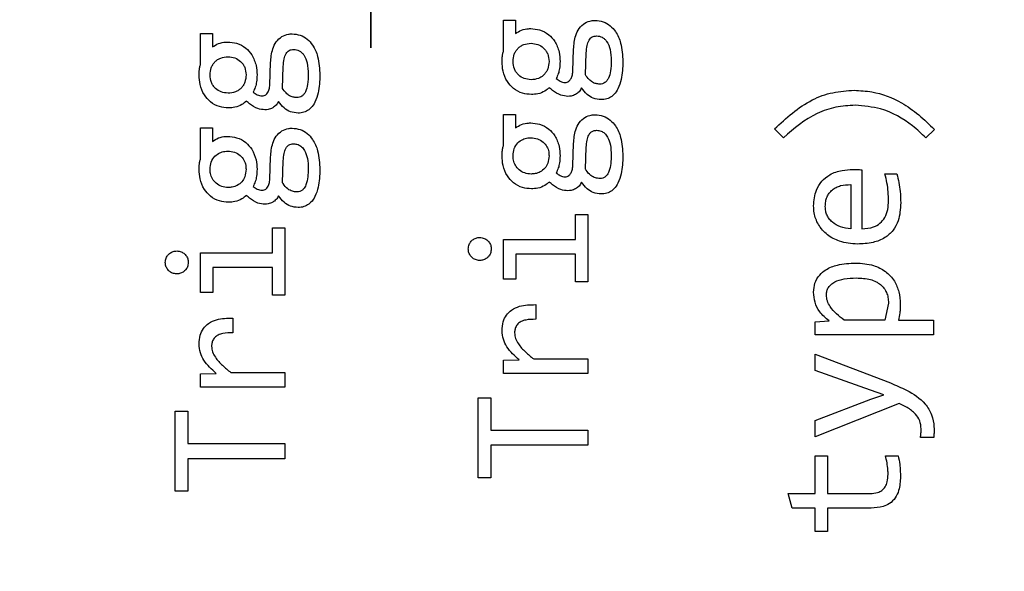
# Model space of a CAD drawing. Header units: millimetres. Extents: x 0 to 420, y 0 to 297.
# Tile 125 of 145: x 209.71 to 211.92, y 192.48 to 193.72. Entities that reach past the tile are written whole.
import ezdxf

# ---------------------------------------------------------------- set-up
doc = ezdxf.new("R2010")
doc.units = ezdxf.units.MM
doc.linetypes.add('PHANTOM', pattern=[12.7, 6.35, -1.27, 1.27, -1.27, 1.27, -1.27])
doc.styles.add('SLDTEXTSTYLE0', font='TXT', dxfattribs={"width": 0.75})
doc.dimstyles.new('SLDDIMSTYLE0', dxfattribs={"dimtxt": 3.5, "dimasz": 3.302, "dimexe": 0, "dimexo": 0.0625, "dimgap": 0.875, "dimtad": 1, "dimlfac": 5, "dimrnd": 1e-09, "dimzin": 12, "dimdsep": 46, "dimtxsty": 'SLDTEXTSTYLE0', "dimsah": 1, "dimcen": 0.09, "dimadec": 0, "dimazin": 3, "dimtfac": 1, "dimtofl": 0, "dimtmove": 0, "dimatfit": 3, "dimfxl": 1, "dimfrac": 2, "dimtolj": 1, "dimtzin": 12, "dimarcsym": 0})

# ---------------------------------------------------------------- blocks, each defined once
blk = doc.blocks.new('_D_2')
at = {"color": 7, "linetype": 'Continuous', "lineweight": 18}
for p, q in [((185.436, 191.7553), (185.436, 250.8462)), ((235.436, 223.7553), (235.436, 250.8462)), ((235.436, 249.8462), (185.436, 249.8462))]:
    blk.add_line(p, q, dxfattribs=at)
for points in [[(185.436, 249.8462), (188.738, 249.3382), (188.738, 250.3542)], [(235.436, 249.8462), (232.134, 250.3542), (232.134, 249.3382)]]:
    blk.add_solid(points, dxfattribs=at)
at = {"color": 7, "linetype": 'Continuous', "lineweight": 18, "insert": (206.5569, 254.3579), "char_height": 3.5, "attachment_point": 1, "style": 'SLDTEXTSTYLE0'}
blk.add_mtext('250', dxfattribs=at)
blk = doc.blocks.new('_D_5')
at = {"color": 7, "linetype": 'Continuous', "lineweight": 18}
for p, q in [((186.436, 221.3553), (271.0027, 221.3553)), ((270.0027, 160.1553), (270.0027, 221.3553)), ((186.436, 160.1553), (271.0027, 160.1553))]:
    blk.add_line(p, q, dxfattribs=at)
for points in [[(270.0027, 221.3553), (269.4947, 218.0533), (270.5107, 218.0533)], [(270.0027, 160.1553), (270.5107, 163.4573), (269.4947, 163.4573)]]:
    blk.add_solid(points, dxfattribs=at)
at = {"color": 7, "linetype": 'Continuous', "lineweight": 18, "insert": (265.491, 186.8762), "char_height": 3.5, "attachment_point": 1, "rotation": 90, "style": 'SLDTEXTSTYLE0'}
blk.add_mtext('306', dxfattribs=at)

msp = doc.modelspace()

# ---------------------------------------------------------------- linework, layer by layer
at = {"color": 7, "linetype": 'PHANTOM', "lineweight": 35}
msp.add_line((210.5017, 243.1863), (210.5017, 142.4764), dxfattribs=at)
at = {"color": 7, "linetype": 'Continuous', "lineweight": 25}
for p, q in [((210.7998, 193.7189), (210.8264, 193.7189)), ((210.7998, 193.6503), (210.7998, 193.7189)), ((210.8264, 193.7189), (210.8264, 193.6887)), ((210.1191, 193.6887), (210.1458, 193.6887)), ((210.1191, 193.6201), (210.1191, 193.6887)), ((210.1458, 193.6887), (210.1458, 193.6585)), ((210.9551, 193.6038), (210.9569, 193.6534)), ((210.9836, 193.5957), (210.9853, 193.6451)), ((210.2745, 193.5736), (210.2762, 193.6232)), ((210.3029, 193.5655), (210.3047, 193.6148)), ((210.7998, 193.5069), (210.8264, 193.5069)), ((210.7998, 193.4383), (210.7998, 193.5069)), ((210.8264, 193.5069), (210.8264, 193.4767)), ((210.1191, 193.4766), (210.1458, 193.4766)), ((210.1191, 193.4081), (210.1191, 193.4766)), ((210.1458, 193.4766), (210.1458, 193.4464)), ((211.4284, 193.4545), (211.4083, 193.4743)), ((211.7678, 193.4734), (211.7484, 193.4545)), ((210.9551, 193.3918), (210.9569, 193.4414)), ((210.9836, 193.3837), (210.9853, 193.433)), ((210.2745, 193.3616), (210.2762, 193.4112)), ((210.3029, 193.3534), (210.3047, 193.4028)), ((211.6047, 193.3826), (211.6047, 193.2497)), ((211.6565, 193.3732), (211.6833, 193.3732)), ((211.5795, 193.3491), (211.5795, 193.2497)), ((210.9613, 193.2823), (210.9886, 193.2823)), ((210.9613, 193.2261), (210.9613, 193.2823)), ((210.9886, 193.2823), (210.9886, 193.1309)), ((210.2806, 193.2521), (210.308, 193.2521)), ((210.2806, 193.1959), (210.2806, 193.2521)), ((210.308, 193.2521), (210.308, 193.1007)), ((210.7998, 193.2261), (210.9613, 193.2261)), ((210.7998, 193.1371), (210.7998, 193.2261)), ((210.1191, 193.1959), (210.2806, 193.1959)), ((210.1191, 193.1068), (210.1191, 193.1959)), ((210.8269, 193.193), (210.8269, 193.1371)), ((210.9613, 193.193), (210.8269, 193.193)), ((210.9613, 193.1309), (210.9613, 193.193)), ((210.1462, 193.1628), (210.1462, 193.1068)), ((210.2806, 193.1628), (210.1462, 193.1628)), ((210.2806, 193.1007), (210.2806, 193.1628)), ((210.8269, 193.1371), (210.7998, 193.1371)), ((210.9886, 193.1309), (210.9613, 193.1309)), ((210.1462, 193.1068), (210.1191, 193.1068)), ((210.308, 193.1007), (210.2806, 193.1007)), ((210.8718, 193.0795), (210.8718, 193.0465)), ((211.6644, 193.0831), (211.6562, 193.0446)), ((210.1912, 193.0493), (210.1912, 193.0163)), ((211.4998, 193.041), (211.5313, 193.043)), ((211.6562, 193.0446), (211.5646, 193.0446)), ((211.6867, 193.0446), (211.7658, 193.0446)), ((211.7658, 193.0446), (211.7658, 193.0117)), ((211.4998, 193.0117), (211.4998, 193.041)), ((211.7658, 193.0117), (211.4998, 193.0117)), ((210.7998, 192.9544), (210.8346, 192.9552)), ((210.7998, 192.9244), (210.7998, 192.9544)), ((210.8674, 192.9575), (210.9886, 192.9575)), ((210.9886, 192.9575), (210.9886, 192.9244)), ((211.4998, 192.9679), (211.6686, 192.9035)), ((211.4998, 192.9317), (211.4998, 192.9679)), ((211.6238, 192.8876), (211.4998, 192.9317)), ((210.1191, 192.9241), (210.1539, 192.925)), ((210.1191, 192.8942), (210.1191, 192.9241)), ((210.1868, 192.9272), (210.308, 192.9272)), ((210.308, 192.9272), (210.308, 192.8942)), ((210.9886, 192.9244), (210.7998, 192.9244)), ((210.308, 192.8942), (210.1191, 192.8942)), ((211.654, 192.8768), (211.6238, 192.8876)), ((210.7427, 192.8704), (210.7713, 192.8704)), ((210.7427, 192.6906), (210.7427, 192.8704)), ((210.7713, 192.8704), (210.7713, 192.7975)), ((211.4998, 192.8193), (211.6247, 192.8671)), ((211.6247, 192.8671), (211.654, 192.8768)), ((211.6886, 192.8574), (211.4998, 192.7821)), ((210.062, 192.8402), (210.0907, 192.8402)), ((210.062, 192.6603), (210.062, 192.8402)), ((210.0907, 192.8402), (210.0907, 192.7672)), ((211.4998, 192.7821), (211.4998, 192.8193)), ((210.7713, 192.7975), (210.9886, 192.7975)), ((210.9886, 192.7975), (210.9886, 192.7635)), ((211.766, 192.7808), (211.7362, 192.7808)), ((210.0907, 192.7672), (210.308, 192.7672)), ((210.308, 192.7672), (210.308, 192.7333)), ((210.7713, 192.7635), (210.7713, 192.6906)), ((210.9886, 192.7635), (210.7713, 192.7635)), ((210.0907, 192.7333), (210.0907, 192.6603)), ((210.308, 192.7333), (210.0907, 192.7333)), ((211.4998, 192.74), (211.5273, 192.74)), ((211.4998, 192.6551), (211.4998, 192.74)), ((211.5273, 192.74), (211.5273, 192.6551)), ((211.6578, 192.74), (211.686, 192.74)), ((210.7713, 192.6906), (210.7427, 192.6906)), ((210.0907, 192.6603), (210.062, 192.6603)), ((211.4394, 192.6551), (211.4998, 192.6551)), ((211.4478, 192.6223), (211.4394, 192.6551)), ((211.5273, 192.6551), (211.6232, 192.6551)), ((211.4998, 192.6223), (211.4478, 192.6223)), ((211.4998, 192.5694), (211.4998, 192.6223)), ((211.5273, 192.6223), (211.5273, 192.5694)), ((211.6258, 192.6223), (211.5273, 192.6223)), ((211.5273, 192.5694), (211.4998, 192.5694))]:
    msp.add_line(p, q, dxfattribs=at)
for points, knots in [([(210.9569, 193.6534), (210.9578, 193.664), (210.9592, 193.6803), (210.969, 193.7007), (210.9813, 193.7127), (210.9945, 193.7178), (211.0024, 193.7181), (211.0052, 193.7182)], [0, 0, 0, 0, 0.348862, 0.542511, 0.737895, 0.906951, 1, 1, 1, 1]), ([(211.0052, 193.7182), (211.0113, 193.7176), (211.0236, 193.7164), (211.0397, 193.707), (211.054, 193.6908), (211.0658, 193.6632), (211.067, 193.6396), (211.0678, 193.6254)], [0, 0, 0, 0, 0.147767, 0.294134, 0.435323, 0.661557, 1, 1, 1, 1]), ([(210.2762, 193.6232), (210.2771, 193.6337), (210.2786, 193.6501), (210.2883, 193.6704), (210.3006, 193.6824), (210.3138, 193.6875), (210.3217, 193.6879), (210.3245, 193.688)], [0, 0, 0, 0, 0.348863, 0.5425, 0.737908, 0.906934, 1, 1, 1, 1]), ([(210.3245, 193.688), (210.3307, 193.6874), (210.343, 193.6862), (210.3591, 193.6768), (210.3733, 193.6606), (210.3851, 193.633), (210.3863, 193.6094), (210.3871, 193.5952)], [0, 0, 0, 0, 0.1477556, 0.2941344, 0.4353158, 0.6615539, 1, 1, 1, 1]), ([(210.8264, 193.6887), (210.8308, 193.6915), (210.8398, 193.6973), (210.8521, 193.6995), (210.859, 193.6997), (210.8606, 193.6997)], [0, 0, 0, 0, 0.42764, 0.869637, 1, 1, 1, 1]), ([(210.8606, 193.6997), (210.8674, 193.6992), (210.8819, 193.6981), (210.9012, 193.6876), (210.9165, 193.67), (210.9252, 193.6487), (210.9261, 193.633), (210.9265, 193.6259)], [0, 0, 0, 0, 0.1826, 0.392003, 0.576065, 0.806812, 1, 1, 1, 1]), ([(210.9853, 193.6451), (210.9858, 193.6507), (210.9865, 193.6606), (210.9901, 193.6719), (210.9946, 193.678), (210.9987, 193.6811), (211.0035, 193.6829), (211.0069, 193.6831), (211.0087, 193.6832)], [0, 0, 0, 0, 0.341499, 0.593349, 0.696792, 0.793984, 0.892633, 1, 1, 1, 1]), ([(211.0087, 193.6832), (211.011, 193.6831), (211.0154, 193.6828), (211.0216, 193.6804), (211.027, 193.6764), (211.0342, 193.6678), (211.0406, 193.6511), (211.0412, 193.6361), (211.0415, 193.6276)], [0, 0, 0, 0, 0.0943966, 0.1840306, 0.2749609, 0.3729791, 0.64942, 1, 1, 1, 1]), ([(210.1458, 193.6585), (210.1502, 193.6613), (210.1591, 193.667), (210.1714, 193.6693), (210.1783, 193.6694), (210.1799, 193.6695)], [0, 0, 0, 0, 0.427659, 0.8696, 1, 1, 1, 1]), ([(210.1799, 193.6695), (210.1867, 193.669), (210.2012, 193.6679), (210.2206, 193.6574), (210.2358, 193.6398), (210.2445, 193.6185), (210.2454, 193.6028), (210.2458, 193.5957)], [0, 0, 0, 0, 0.18259, 0.391996, 0.576061, 0.806807, 1, 1, 1, 1]), ([(210.8209, 193.6259), (210.8214, 193.6315), (210.822, 193.6396), (210.8269, 193.6493), (210.8318, 193.6554), (210.8378, 193.6604), (210.8474, 193.6655), (210.8556, 193.6662), (210.8613, 193.6667)], [0, 0, 0, 0, 0.257211, 0.37739, 0.498259, 0.619885, 0.740645, 1, 1, 1, 1]), ([(210.8613, 193.6667), (210.8665, 193.6662), (210.8769, 193.6653), (210.8882, 193.6579), (210.8951, 193.65), (210.9006, 193.6402), (210.9013, 193.6317), (210.9018, 193.6259)], [0, 0, 0, 0, 0.245085, 0.480698, 0.607706, 0.732862, 1, 1, 1, 1]), ([(210.3047, 193.6148), (210.3051, 193.6205), (210.3058, 193.6304), (210.3094, 193.6417), (210.314, 193.6478), (210.318, 193.6508), (210.3228, 193.6527), (210.3262, 193.6529), (210.328, 193.653)], [0, 0, 0, 0, 0.341504, 0.593381, 0.69679, 0.794009, 0.892659, 1, 1, 1, 1]), ([(210.328, 193.653), (210.3303, 193.6528), (210.3347, 193.6526), (210.3409, 193.6501), (210.3464, 193.6462), (210.3535, 193.6375), (210.3599, 193.6209), (210.3605, 193.6058), (210.3609, 193.5974)], [0, 0, 0, 0, 0.094415, 0.184066, 0.274976, 0.373005, 0.64943, 1, 1, 1, 1]), ([(210.7962, 193.6257), (210.7963, 193.629), (210.7965, 193.6348), (210.7978, 193.6431), (210.7991, 193.6479), (210.7998, 193.6503)], [0, 0, 0, 0, 0.400333, 0.698906, 1, 1, 1, 1]), ([(210.1156, 193.5954), (210.1157, 193.5988), (210.1158, 193.6046), (210.1171, 193.6129), (210.1184, 193.6177), (210.1191, 193.6201)], [0, 0, 0, 0, 0.400327, 0.698907, 1, 1, 1, 1]), ([(210.1403, 193.5957), (210.1407, 193.6012), (210.1414, 193.6094), (210.1462, 193.619), (210.1511, 193.6252), (210.1571, 193.6302), (210.1667, 193.6353), (210.175, 193.636), (210.1806, 193.6364)], [0, 0, 0, 0, 0.257201, 0.37739, 0.498259, 0.619885, 0.740624, 1, 1, 1, 1]), ([(210.1806, 193.6364), (210.1859, 193.636), (210.1962, 193.6351), (210.2076, 193.6277), (210.2145, 193.6198), (210.2199, 193.6099), (210.2206, 193.6014), (210.2211, 193.5957)], [0, 0, 0, 0, 0.245064, 0.480679, 0.6077, 0.73286, 1, 1, 1, 1]), ([(210.8621, 193.5518), (210.8554, 193.5523), (210.8409, 193.5534), (210.8215, 193.5639), (210.8063, 193.5815), (210.7975, 193.6028), (210.7966, 193.6185), (210.7962, 193.6257)], [0, 0, 0, 0, 0.182579, 0.391957, 0.57598, 0.805122, 1, 1, 1, 1]), ([(210.8613, 193.5849), (210.8561, 193.5854), (210.8459, 193.5865), (210.8345, 193.5936), (210.8277, 193.6017), (210.8222, 193.6116), (210.8214, 193.6201), (210.8209, 193.6259)], [0, 0, 0, 0, 0.2396, 0.475983, 0.605393, 0.732191, 1, 1, 1, 1]), ([(210.9018, 193.6259), (210.9014, 193.6203), (210.9007, 193.612), (210.8958, 193.6023), (210.891, 193.5962), (210.8849, 193.5911), (210.8752, 193.586), (210.8669, 193.5853), (210.8613, 193.5849)], [0, 0, 0, 0, 0.258042, 0.37803, 0.498278, 0.619252, 0.739797, 1, 1, 1, 1]), ([(210.9265, 193.6259), (210.9263, 193.6206), (210.9258, 193.6114), (210.923, 193.5983), (210.9195, 193.591), (210.9177, 193.5873)], [0, 0, 0, 0, 0.3958434, 0.693525, 1, 1, 1, 1]), ([(211.0415, 193.6276), (211.0413, 193.6199), (211.041, 193.6065), (211.0371, 193.5911), (211.0319, 193.5824), (211.0274, 193.5781), (211.0219, 193.5754), (211.018, 193.5751), (211.016, 193.575)], [0, 0, 0, 0, 0.356188, 0.620537, 0.725264, 0.818079, 0.906764, 1, 1, 1, 1]), ([(211.0678, 193.6254), (211.0673, 193.612), (211.0665, 193.5911), (211.0583, 193.5661), (211.0489, 193.5518), (211.0376, 193.5436), (211.0273, 193.5405), (211.021, 193.5402), (211.0188, 193.5402)], [0, 0, 0, 0, 0.366268, 0.567382, 0.711948, 0.826645, 0.941162, 1, 1, 1, 1]), ([(210.1815, 193.5216), (210.1747, 193.5221), (210.1602, 193.5232), (210.1408, 193.5337), (210.1256, 193.5513), (210.1169, 193.5726), (210.116, 193.5882), (210.1156, 193.5954)], [0, 0, 0, 0, 0.182579, 0.391957, 0.57598, 0.805124, 1, 1, 1, 1]), ([(210.1806, 193.5547), (210.1754, 193.5552), (210.1652, 193.5562), (210.1539, 193.5634), (210.147, 193.5714), (210.1415, 193.5813), (210.1408, 193.5899), (210.1403, 193.5957)], [0, 0, 0, 0, 0.23962, 0.475999, 0.605407, 0.732203, 1, 1, 1, 1]), ([(210.2211, 193.5957), (210.2207, 193.59), (210.22, 193.5818), (210.2152, 193.5721), (210.2103, 193.5659), (210.2043, 193.5609), (210.1946, 193.5558), (210.1863, 193.5551), (210.1806, 193.5547)], [0, 0, 0, 0, 0.258047, 0.378025, 0.498259, 0.61927, 0.739772, 1, 1, 1, 1]), ([(210.2458, 193.5957), (210.2456, 193.5904), (210.2452, 193.5811), (210.2423, 193.568), (210.2388, 193.5608), (210.237, 193.5571)], [0, 0, 0, 0, 0.395846, 0.693538, 1, 1, 1, 1]), ([(210.3609, 193.5974), (210.3607, 193.5897), (210.3603, 193.5763), (210.3564, 193.5608), (210.3513, 193.5522), (210.3467, 193.5478), (210.3413, 193.5452), (210.3373, 193.5449), (210.3353, 193.5447)], [0, 0, 0, 0, 0.356191, 0.620548, 0.725264, 0.818096, 0.906741, 1, 1, 1, 1]), ([(210.3871, 193.5952), (210.3866, 193.5817), (210.3859, 193.5609), (210.3776, 193.5359), (210.3682, 193.5216), (210.357, 193.5134), (210.3467, 193.5103), (210.3403, 193.51), (210.3382, 193.5099)], [0, 0, 0, 0, 0.366267, 0.567376, 0.711949, 0.826646, 0.941162, 1, 1, 1, 1]), ([(210.9382, 193.5787), (210.9396, 193.5789), (210.9425, 193.5791), (210.9468, 193.5816), (210.951, 193.5864), (210.9543, 193.5942), (210.9549, 193.6004), (210.9551, 193.6038)], [0, 0, 0, 0, 0.129713, 0.259661, 0.436277, 0.6941, 1, 1, 1, 1]), ([(211.016, 193.575), (211.0131, 193.5752), (211.0074, 193.5756), (210.9989, 193.5791), (210.9907, 193.5859), (210.9861, 193.5922), (210.9836, 193.5957)], [0, 0, 0, 0, 0.213077, 0.42248, 0.675601, 1, 1, 1, 1]), ([(210.2575, 193.5485), (210.259, 193.5486), (210.2619, 193.5489), (210.2662, 193.5514), (210.2703, 193.5562), (210.2736, 193.5639), (210.2742, 193.5702), (210.2745, 193.5736)], [0, 0, 0, 0, 0.129751, 0.259695, 0.436274, 0.694124, 1, 1, 1, 1]), ([(210.9177, 193.5873), (210.9207, 193.5853), (210.9252, 193.5821), (210.9322, 193.579), (210.9361, 193.5788), (210.9382, 193.5787)], [0, 0, 0, 0, 0.480399, 0.731567, 1, 1, 1, 1]), ([(210.237, 193.5571), (210.24, 193.555), (210.2445, 193.5519), (210.2515, 193.5488), (210.2555, 193.5486), (210.2575, 193.5485)], [0, 0, 0, 0, 0.480429, 0.731551, 1, 1, 1, 1]), ([(210.3353, 193.5447), (210.3324, 193.5449), (210.3268, 193.5453), (210.3182, 193.5488), (210.31, 193.5556), (210.3055, 193.5619), (210.3029, 193.5655)], [0, 0, 0, 0, 0.213075, 0.42251, 0.6756, 1, 1, 1, 1]), ([(210.9027, 193.5668), (210.8994, 193.5643), (210.8916, 193.5582), (210.8776, 193.5524), (210.867, 193.552), (210.8621, 193.5518)], [0, 0, 0, 0, 0.283362, 0.6693052, 1, 1, 1, 1]), ([(210.9441, 193.5474), (210.9388, 193.548), (210.9263, 193.5492), (210.913, 193.5583), (210.9051, 193.5649), (210.9027, 193.5668)], [0, 0, 0, 0, 0.338799, 0.800479, 1, 1, 1, 1]), ([(210.9748, 193.5664), (210.9731, 193.5634), (210.9699, 193.5575), (210.9614, 193.5513), (210.9526, 193.5479), (210.9465, 193.5476), (210.9441, 193.5474)], [0, 0, 0, 0, 0.266827, 0.520606, 0.814679, 1, 1, 1, 1]), ([(211.0188, 193.5402), (211.0128, 193.5407), (211.0013, 193.5417), (210.986, 193.5519), (210.9787, 193.5613), (210.9748, 193.5664)], [0, 0, 0, 0, 0.33256, 0.639583, 1, 1, 1, 1]), ([(211.4083, 193.4743), (211.4349, 193.4988), (211.4736, 193.5344), (211.5387, 193.558), (211.5711, 193.5601), (211.5873, 193.5611)], [0, 0, 0, 0, 0.524348, 0.762761, 1, 1, 1, 1]), ([(211.5873, 193.5611), (211.6006, 193.5604), (211.6375, 193.5582), (211.7038, 193.5336), (211.7444, 193.4954), (211.7678, 193.4734)], [0, 0, 0, 0, 0.195024, 0.537398, 1, 1, 1, 1]), ([(210.222, 193.5366), (210.2187, 193.534), (210.2109, 193.528), (210.197, 193.5222), (210.1864, 193.5218), (210.1815, 193.5216)], [0, 0, 0, 0, 0.283369, 0.669327, 1, 1, 1, 1]), ([(210.2634, 193.5172), (210.2581, 193.5177), (210.2456, 193.519), (210.2323, 193.5281), (210.2244, 193.5346), (210.222, 193.5366)], [0, 0, 0, 0, 0.33879, 0.800459, 1, 1, 1, 1]), ([(210.2941, 193.5361), (210.2924, 193.5332), (210.2892, 193.5273), (210.2807, 193.521), (210.2719, 193.5177), (210.2658, 193.5173), (210.2634, 193.5172)], [0, 0, 0, 0, 0.2668275, 0.5206071, 0.8147173, 1, 1, 1, 1]), ([(210.3382, 193.5099), (210.3322, 193.5104), (210.3207, 193.5114), (210.3053, 193.5217), (210.298, 193.5311), (210.2941, 193.5361)], [0, 0, 0, 0, 0.332586, 0.639584, 1, 1, 1, 1]), ([(210.9569, 193.4414), (210.9578, 193.452), (210.9592, 193.4683), (210.969, 193.4887), (210.9813, 193.5007), (210.9945, 193.5058), (211.0024, 193.5061), (211.0052, 193.5062)], [0, 0, 0, 0, 0.348862, 0.542512, 0.737895, 0.906951, 1, 1, 1, 1]), ([(211.0052, 193.5062), (211.0113, 193.5056), (211.0236, 193.5044), (211.0397, 193.495), (211.054, 193.4788), (211.0658, 193.4512), (211.067, 193.4276), (211.0678, 193.4134)], [0, 0, 0, 0, 0.1477668, 0.2941345, 0.4353232, 0.6615554, 1, 1, 1, 1]), ([(211.5897, 193.5274), (211.575, 193.5265), (211.5458, 193.5248), (211.4875, 193.5054), (211.4523, 193.4751), (211.4284, 193.4545)], [0, 0, 0, 0, 0.2423382, 0.4830483, 1, 1, 1, 1]), ([(211.7484, 193.4545), (211.7387, 193.4636), (211.7093, 193.4913), (211.6553, 193.5218), (211.6089, 193.5258), (211.5897, 193.5274)], [0, 0, 0, 0, 0.224079, 0.678208, 1, 1, 1, 1]), ([(210.8264, 193.4767), (210.8308, 193.4795), (210.8398, 193.4853), (210.8521, 193.4875), (210.859, 193.4877), (210.8606, 193.4877)], [0, 0, 0, 0, 0.4276388, 0.8696365, 1, 1, 1, 1]), ([(210.8606, 193.4877), (210.8674, 193.4872), (210.8819, 193.4861), (210.9012, 193.4756), (210.9165, 193.458), (210.9252, 193.4367), (210.9261, 193.421), (210.9265, 193.4139)], [0, 0, 0, 0, 0.1826, 0.392003, 0.576065, 0.806812, 1, 1, 1, 1]), ([(210.2762, 193.4112), (210.2771, 193.4217), (210.2786, 193.4381), (210.2883, 193.4584), (210.3006, 193.4704), (210.3138, 193.4755), (210.3217, 193.4759), (210.3245, 193.476)], [0, 0, 0, 0, 0.348862, 0.542499, 0.737908, 0.906934, 1, 1, 1, 1]), ([(210.3245, 193.476), (210.3307, 193.4754), (210.343, 193.4742), (210.3591, 193.4648), (210.3733, 193.4486), (210.3851, 193.4209), (210.3863, 193.3973), (210.3871, 193.3832)], [0, 0, 0, 0, 0.147756, 0.294134, 0.435315, 0.661554, 1, 1, 1, 1]), ([(210.9853, 193.433), (210.9857, 193.4385), (210.9864, 193.4478), (210.9898, 193.4591), (210.9944, 193.4661), (210.9998, 193.4698), (211.0048, 193.4711), (211.0077, 193.4711), (211.0087, 193.4712)], [0, 0, 0, 0, 0.326678, 0.562402, 0.693292, 0.825337, 0.940813, 1, 1, 1, 1]), ([(211.0087, 193.4712), (211.0121, 193.4708), (211.0186, 193.4701), (211.0274, 193.4645), (211.0352, 193.4539), (211.0408, 193.437), (211.0413, 193.4232), (211.0415, 193.4156)], [0, 0, 0, 0, 0.142141, 0.270301, 0.422241, 0.684931, 1, 1, 1, 1]), ([(210.1458, 193.4464), (210.1502, 193.4493), (210.1591, 193.455), (210.1714, 193.4573), (210.1783, 193.4574), (210.1799, 193.4575)], [0, 0, 0, 0, 0.427659, 0.869601, 1, 1, 1, 1]), ([(210.1799, 193.4575), (210.1867, 193.457), (210.2012, 193.4559), (210.2206, 193.4454), (210.2358, 193.4277), (210.2445, 193.4064), (210.2454, 193.3908), (210.2458, 193.3836)], [0, 0, 0, 0, 0.18259, 0.391996, 0.576061, 0.806807, 1, 1, 1, 1]), ([(210.3047, 193.4028), (210.3051, 193.4082), (210.3058, 193.4176), (210.3091, 193.4288), (210.3138, 193.4359), (210.3191, 193.4395), (210.3241, 193.4408), (210.327, 193.4409), (210.328, 193.4409)], [0, 0, 0, 0, 0.326686, 0.562414, 0.69329, 0.825362, 0.940812, 1, 1, 1, 1]), ([(210.328, 193.4409), (210.3314, 193.4406), (210.3379, 193.4398), (210.3467, 193.4343), (210.3545, 193.4236), (210.3601, 193.4068), (210.3606, 193.3929), (210.3609, 193.3854)], [0, 0, 0, 0, 0.142159, 0.270334, 0.422245, 0.684934, 1, 1, 1, 1]), ([(210.8209, 193.4139), (210.8214, 193.4194), (210.8224, 193.4301), (210.8307, 193.4433), (210.8419, 193.4511), (210.8524, 193.4543), (210.8588, 193.4545), (210.8613, 193.4546)], [0, 0, 0, 0, 0.257701, 0.496775, 0.701358, 0.885006, 1, 1, 1, 1]), ([(210.8613, 193.4546), (210.8662, 193.4542), (210.876, 193.4532), (210.8888, 193.4458), (210.8974, 193.4351), (210.9014, 193.4239), (210.9017, 193.4168), (210.9018, 193.4139)], [0, 0, 0, 0, 0.229541, 0.45927, 0.66888, 0.861077, 1, 1, 1, 1]), ([(210.1403, 193.3836), (210.1407, 193.3892), (210.1417, 193.3999), (210.1501, 193.4131), (210.1612, 193.4209), (210.1717, 193.424), (210.1781, 193.4243), (210.1806, 193.4244)], [0, 0, 0, 0, 0.257691, 0.496775, 0.701337, 0.884984, 1, 1, 1, 1]), ([(210.1806, 193.4244), (210.1855, 193.4239), (210.1954, 193.423), (210.2082, 193.4156), (210.2167, 193.4048), (210.2207, 193.3937), (210.221, 193.3866), (210.2211, 193.3836)], [0, 0, 0, 0, 0.2295173, 0.4592655, 0.6688752, 0.8610798, 1, 1, 1, 1]), ([(210.7962, 193.4137), (210.7963, 193.417), (210.7965, 193.4228), (210.7978, 193.4311), (210.7991, 193.4359), (210.7998, 193.4383)], [0, 0, 0, 0, 0.400333, 0.698906, 1, 1, 1, 1]), ([(210.1156, 193.3834), (210.1157, 193.3868), (210.1158, 193.3926), (210.1171, 193.4009), (210.1184, 193.4057), (210.1191, 193.4081)], [0, 0, 0, 0, 0.400327, 0.698907, 1, 1, 1, 1]), ([(210.8621, 193.3398), (210.8554, 193.3403), (210.8409, 193.3414), (210.8215, 193.3519), (210.8063, 193.3695), (210.7975, 193.3908), (210.7966, 193.4064), (210.7962, 193.4137)], [0, 0, 0, 0, 0.182579, 0.391957, 0.57598, 0.805124, 1, 1, 1, 1]), ([(210.8613, 193.3729), (210.8565, 193.3734), (210.8469, 193.3743), (210.8343, 193.3815), (210.8257, 193.3921), (210.8214, 193.4033), (210.8211, 193.4107), (210.8209, 193.4139)], [0, 0, 0, 0, 0.223183, 0.449179, 0.653837, 0.852776, 1, 1, 1, 1]), ([(210.9018, 193.4139), (210.9013, 193.4081), (210.9004, 193.398), (210.8928, 193.3854), (210.8827, 193.3773), (210.8717, 193.3734), (210.8645, 193.3731), (210.8613, 193.3729)], [0, 0, 0, 0, 0.264195, 0.465305, 0.667219, 0.849696, 1, 1, 1, 1]), ([(210.9265, 193.4139), (210.9263, 193.4086), (210.9258, 193.3994), (210.923, 193.3863), (210.9195, 193.379), (210.9177, 193.3753)], [0, 0, 0, 0, 0.395839, 0.693521, 1, 1, 1, 1]), ([(211.0415, 193.4156), (211.0412, 193.403), (211.0407, 193.3865), (211.032, 193.3699), (211.0256, 193.3649), (211.0204, 193.3631), (211.0171, 193.363), (211.016, 193.363)], [0, 0, 0, 0, 0.577846, 0.750513, 0.848257, 0.946226, 1, 1, 1, 1]), ([(211.0678, 193.4134), (211.0673, 193.4), (211.0665, 193.3791), (211.0583, 193.3541), (211.0489, 193.3398), (211.0376, 193.3316), (211.0273, 193.3285), (211.021, 193.3282), (211.0188, 193.3281)], [0, 0, 0, 0, 0.366268, 0.567383, 0.711948, 0.826645, 0.941162, 1, 1, 1, 1]), ([(210.1815, 193.3096), (210.1747, 193.3101), (210.1602, 193.3112), (210.1408, 193.3217), (210.1256, 193.3393), (210.1169, 193.3605), (210.116, 193.3762), (210.1156, 193.3834)], [0, 0, 0, 0, 0.182579, 0.391958, 0.575981, 0.805124, 1, 1, 1, 1]), ([(210.1806, 193.3426), (210.1758, 193.3431), (210.1662, 193.3441), (210.1536, 193.3512), (210.1451, 193.3619), (210.1407, 193.3731), (210.1404, 193.3805), (210.1403, 193.3836)], [0, 0, 0, 0, 0.223184, 0.449183, 0.653843, 0.852778, 1, 1, 1, 1]), ([(210.2211, 193.3836), (210.2206, 193.3779), (210.2198, 193.3678), (210.2121, 193.3551), (210.2021, 193.3471), (210.191, 193.3432), (210.1838, 193.3428), (210.1806, 193.3426)], [0, 0, 0, 0, 0.264201, 0.465316, 0.667214, 0.849694, 1, 1, 1, 1]), ([(210.2458, 193.3836), (210.2456, 193.3784), (210.2452, 193.3691), (210.2423, 193.356), (210.2388, 193.3488), (210.237, 193.3451)], [0, 0, 0, 0, 0.395841, 0.693534, 1, 1, 1, 1]), ([(210.3609, 193.3854), (210.3605, 193.3727), (210.36, 193.3563), (210.3513, 193.3397), (210.345, 193.3346), (210.3397, 193.3329), (210.3365, 193.3328), (210.3353, 193.3327)], [0, 0, 0, 0, 0.577861, 0.750532, 0.848277, 0.946247, 1, 1, 1, 1]), ([(210.3871, 193.3832), (210.3866, 193.3697), (210.3859, 193.3489), (210.3776, 193.3239), (210.3682, 193.3096), (210.357, 193.3014), (210.3467, 193.2982), (210.3403, 193.298), (210.3382, 193.2979)], [0, 0, 0, 0, 0.366266, 0.567376, 0.711948, 0.826645, 0.941162, 1, 1, 1, 1]), ([(210.9177, 193.3753), (210.9207, 193.3733), (210.9252, 193.3701), (210.9322, 193.367), (210.9361, 193.3668), (210.9382, 193.3667)], [0, 0, 0, 0, 0.4804, 0.731568, 1, 1, 1, 1]), ([(210.9382, 193.3667), (210.9396, 193.3668), (210.9425, 193.3671), (210.9468, 193.3696), (210.951, 193.3744), (210.9543, 193.3822), (210.9549, 193.3884), (210.9551, 193.3918)], [0, 0, 0, 0, 0.129712, 0.259661, 0.436277, 0.6941, 1, 1, 1, 1]), ([(211.016, 193.363), (211.0126, 193.3632), (211.0054, 193.3638), (210.994, 193.37), (210.9876, 193.3779), (210.984, 193.383), (210.9836, 193.3837)], [0, 0, 0, 0, 0.251845, 0.536192, 0.937709, 1, 1, 1, 1]), ([(211.4962, 193.3013), (211.4972, 193.3134), (211.4989, 193.3334), (211.5136, 193.3576), (211.5337, 193.3736), (211.5584, 193.3821), (211.5762, 193.3829), (211.5842, 193.3833)], [0, 0, 0, 0, 0.264729, 0.436314, 0.608284, 0.823044, 1, 1, 1, 1]), ([(211.5842, 193.3833), (211.5876, 193.3833), (211.5927, 193.3832), (211.5995, 193.3829), (211.603, 193.3827), (211.6047, 193.3826)], [0, 0, 0, 0, 0.499666, 0.749879, 1, 1, 1, 1]), ([(211.6646, 193.3128), (211.6644, 193.3194), (211.664, 193.3329), (211.6613, 193.3532), (211.6581, 193.3665), (211.6565, 193.3732)], [0, 0, 0, 0, 0.327792, 0.662624, 1, 1, 1, 1]), ([(211.6833, 193.3732), (211.6849, 193.3667), (211.6881, 193.3537), (211.6913, 193.3319), (211.6917, 193.3166), (211.6919, 193.3079)], [0, 0, 0, 0, 0.30354, 0.606919, 1, 1, 1, 1]), ([(210.2575, 193.3365), (210.259, 193.3366), (210.2619, 193.3369), (210.2662, 193.3394), (210.2703, 193.3442), (210.2736, 193.3519), (210.2742, 193.3582), (210.2745, 193.3616)], [0, 0, 0, 0, 0.129751, 0.259695, 0.436274, 0.694124, 1, 1, 1, 1]), ([(210.3353, 193.3327), (210.3319, 193.333), (210.3247, 193.3336), (210.3133, 193.3398), (210.3069, 193.3477), (210.3034, 193.3528), (210.3029, 193.3534)], [0, 0, 0, 0, 0.25181, 0.536192, 0.937687, 1, 1, 1, 1]), ([(210.9027, 193.3548), (210.8994, 193.3523), (210.8916, 193.3462), (210.8776, 193.3404), (210.867, 193.34), (210.8621, 193.3398)], [0, 0, 0, 0, 0.28336, 0.669305, 1, 1, 1, 1]), ([(210.9441, 193.3354), (210.9388, 193.3359), (210.9263, 193.3372), (210.913, 193.3463), (210.9051, 193.3528), (210.9027, 193.3548)], [0, 0, 0, 0, 0.338799, 0.800479, 1, 1, 1, 1]), ([(210.9748, 193.3544), (210.9731, 193.3514), (210.9699, 193.3455), (210.9614, 193.3392), (210.9526, 193.3359), (210.9465, 193.3356), (210.9441, 193.3354)], [0, 0, 0, 0, 0.266827, 0.520606, 0.814679, 1, 1, 1, 1]), ([(211.0188, 193.3281), (211.0128, 193.3287), (211.0013, 193.3297), (210.986, 193.3399), (210.9787, 193.3493), (210.9748, 193.3544)], [0, 0, 0, 0, 0.332559, 0.639583, 1, 1, 1, 1]), ([(210.237, 193.3451), (210.24, 193.343), (210.2445, 193.3399), (210.2515, 193.3368), (210.2555, 193.3366), (210.2575, 193.3365)], [0, 0, 0, 0, 0.480426, 0.731549, 1, 1, 1, 1]), ([(211.5225, 193.2998), (211.5226, 193.3036), (211.523, 193.311), (211.526, 193.3214), (211.5311, 193.3304), (211.5383, 193.3377), (211.5469, 193.3433), (211.5606, 193.3488), (211.5718, 193.349), (211.5795, 193.3491)], [0, 0, 0, 0, 0.134905, 0.25771, 0.374323, 0.491622, 0.611298, 0.732984, 1, 1, 1, 1]), ([(210.222, 193.3246), (210.2187, 193.322), (210.2109, 193.316), (210.197, 193.3102), (210.1864, 193.3098), (210.1815, 193.3096)], [0, 0, 0, 0, 0.283369, 0.669327, 1, 1, 1, 1]), ([(210.2634, 193.3052), (210.2581, 193.3057), (210.2456, 193.3069), (210.2323, 193.3161), (210.2244, 193.3226), (210.222, 193.3246)], [0, 0, 0, 0, 0.338791, 0.800458, 1, 1, 1, 1]), ([(210.2941, 193.3241), (210.2924, 193.3211), (210.2892, 193.3153), (210.2807, 193.309), (210.2719, 193.3057), (210.2658, 193.3053), (210.2634, 193.3052)], [0, 0, 0, 0, 0.2668275, 0.5206071, 0.8147173, 1, 1, 1, 1]), ([(210.3382, 193.2979), (210.3322, 193.2984), (210.3207, 193.2994), (210.3053, 193.3097), (210.298, 193.3191), (210.2941, 193.3241)], [0, 0, 0, 0, 0.332586, 0.639584, 1, 1, 1, 1]), ([(211.6919, 193.3079), (211.6911, 193.2943), (211.6898, 193.2725), (211.6757, 193.2455), (211.656, 193.228), (211.6278, 193.2172), (211.6064, 193.2162), (211.5945, 193.2156)], [0, 0, 0, 0, 0.263772, 0.422385, 0.581898, 0.768722, 1, 1, 1, 1]), ([(211.6047, 193.2497), (211.6137, 193.2504), (211.6283, 193.2514), (211.646, 193.2617), (211.6574, 193.2755), (211.6637, 193.2933), (211.6643, 193.3063), (211.6646, 193.3128)], [0, 0, 0, 0, 0.27161, 0.438406, 0.605533, 0.805115, 1, 1, 1, 1]), ([(211.5945, 193.2156), (211.5809, 193.2167), (211.557, 193.2187), (211.5262, 193.2351), (211.5061, 193.2578), (211.4971, 193.2815), (211.4965, 193.296), (211.4962, 193.3013)], [0, 0, 0, 0, 0.278592, 0.489791, 0.702208, 0.890801, 1, 1, 1, 1]), ([(211.5795, 193.2497), (211.5717, 193.2508), (211.5569, 193.2527), (211.5406, 193.2621), (211.5312, 193.2719), (211.5261, 193.2803), (211.523, 193.2898), (211.5226, 193.2964), (211.5225, 193.2998)], [0, 0, 0, 0, 0.280924, 0.529908, 0.649819, 0.764269, 0.879077, 1, 1, 1, 1]), ([(210.7204, 193.2045), (210.7208, 193.2079), (210.7214, 193.2143), (210.7267, 193.2222), (210.7336, 193.2276), (210.7405, 193.2301), (210.7448, 193.2302), (210.7462, 193.2303)], [0, 0, 0, 0, 0.252018, 0.466086, 0.681565, 0.89692, 1, 1, 1, 1]), ([(210.7462, 193.2303), (210.7496, 193.2299), (210.756, 193.2292), (210.7639, 193.224), (210.7694, 193.2171), (210.7718, 193.2102), (210.7719, 193.2059), (210.772, 193.2045)], [0, 0, 0, 0, 0.2523338, 0.4682078, 0.6823911, 0.8965442, 1, 1, 1, 1]), ([(210.0398, 193.1743), (210.0401, 193.1777), (210.0408, 193.184), (210.046, 193.1919), (210.0529, 193.1974), (210.0599, 193.1998), (210.0642, 193.2), (210.0655, 193.2001)], [0, 0, 0, 0, 0.252026, 0.466125, 0.681617, 0.896914, 1, 1, 1, 1]), ([(210.0655, 193.2001), (210.069, 193.1997), (210.0753, 193.199), (210.0832, 193.1938), (210.0887, 193.1869), (210.0911, 193.1799), (210.0913, 193.1757), (210.0913, 193.1743)], [0, 0, 0, 0, 0.252364, 0.468198, 0.682398, 0.89655, 1, 1, 1, 1]), ([(210.7462, 193.1787), (210.7428, 193.1791), (210.7365, 193.1797), (210.7286, 193.185), (210.7231, 193.1918), (210.7207, 193.1988), (210.7205, 193.2031), (210.7204, 193.2045)], [0, 0, 0, 0, 0.252064, 0.466115, 0.6816122, 0.896916, 1, 1, 1, 1]), ([(210.772, 193.2045), (210.7716, 193.2011), (210.771, 193.1948), (210.7658, 193.1868), (210.7589, 193.1814), (210.7519, 193.179), (210.7477, 193.1788), (210.7462, 193.1787)], [0, 0, 0, 0, 0.252117, 0.466269, 0.681979, 0.89327, 1, 1, 1, 1]), ([(210.0655, 193.1485), (210.0621, 193.1488), (210.0558, 193.1495), (210.0479, 193.1547), (210.0424, 193.1616), (210.04, 193.1686), (210.0398, 193.1729), (210.0398, 193.1743)], [0, 0, 0, 0, 0.252034, 0.466118, 0.68162, 0.896916, 1, 1, 1, 1]), ([(210.0913, 193.1743), (210.091, 193.1708), (210.0903, 193.1645), (210.0851, 193.1566), (210.0782, 193.1512), (210.0713, 193.1488), (210.067, 193.1486), (210.0655, 193.1485)], [0, 0, 0, 0, 0.252117, 0.466269, 0.68198, 0.89327, 1, 1, 1, 1]), ([(211.4962, 193.1076), (211.4967, 193.1144), (211.4978, 193.1284), (211.5085, 193.146), (211.5259, 193.1604), (211.5537, 193.1714), (211.5769, 193.1724), (211.5908, 193.173)], [0, 0, 0, 0, 0.156786, 0.3222, 0.461507, 0.679516, 1, 1, 1, 1]), ([(211.5908, 193.173), (211.6043, 193.1722), (211.6279, 193.1706), (211.6585, 193.1554), (211.6783, 193.1341), (211.6891, 193.1078), (211.6902, 193.0899), (211.6908, 193.0807)], [0, 0, 0, 0, 0.2631559, 0.4565858, 0.6514369, 0.8203788, 1, 1, 1, 1]), ([(211.5249, 193.101), (211.5251, 193.1041), (211.5255, 193.1102), (211.5293, 193.1186), (211.5354, 193.1256), (211.547, 193.133), (211.5665, 193.1386), (211.5831, 193.1392), (211.5923, 193.1395)], [0, 0, 0, 0, 0.108005, 0.209048, 0.312287, 0.426358, 0.680223, 1, 1, 1, 1]), ([(211.5923, 193.1395), (211.603, 193.1391), (211.6182, 193.1384), (211.6362, 193.1317), (211.6466, 193.125), (211.6546, 193.1166), (211.6604, 193.1067), (211.6638, 193.0953), (211.6642, 193.0873), (211.6644, 193.0831)], [0, 0, 0, 0, 0.30748, 0.434927, 0.550561, 0.660479, 0.76816, 0.879535, 1, 1, 1, 1]), ([(211.5313, 193.043), (211.5235, 193.0493), (211.5097, 193.0607), (211.4981, 193.0843), (211.4968, 193.0999), (211.4962, 193.1076)], [0, 0, 0, 0, 0.388576, 0.6983, 1, 1, 1, 1]), ([(211.5646, 193.0446), (211.5531, 193.0538), (211.5379, 193.0661), (211.5263, 193.0874), (211.5253, 193.0966), (211.5249, 193.101)], [0, 0, 0, 0, 0.613493, 0.81533, 1, 1, 1, 1]), ([(210.7962, 193.0211), (210.7967, 193.0279), (210.7974, 193.0402), (210.8053, 193.0565), (210.8181, 193.0689), (210.8407, 193.0789), (210.8596, 193.0793), (210.8718, 193.0795)], [0, 0, 0, 0, 0.184999, 0.335079, 0.485479, 0.667259, 1, 1, 1, 1]), ([(211.6908, 193.0807), (211.6908, 193.0774), (211.6907, 193.0707), (211.6898, 193.0586), (211.6878, 193.0499), (211.6867, 193.0446)], [0, 0, 0, 0, 0.274271, 0.548556, 1, 1, 1, 1]), ([(210.1156, 192.9909), (210.116, 192.9977), (210.1168, 193.0099), (210.1246, 193.0262), (210.1374, 193.0387), (210.16, 193.0487), (210.1789, 193.0491), (210.1912, 193.0493)], [0, 0, 0, 0, 0.185001, 0.335077, 0.485498, 0.667256, 1, 1, 1, 1]), ([(210.8718, 193.0465), (210.8644, 193.0464), (210.8533, 193.0463), (210.8396, 193.0422), (210.8314, 193.0365), (210.8264, 193.0289), (210.8246, 193.0218), (210.8245, 193.0177), (210.8245, 193.0163)], [0, 0, 0, 0, 0.346333, 0.519632, 0.662622, 0.806275, 0.934338, 1, 1, 1, 1]), ([(210.8346, 192.9552), (210.8246, 192.9644), (210.81, 192.9778), (210.7981, 193.0017), (210.7969, 193.0145), (210.7962, 193.0211)], [0, 0, 0, 0, 0.51363, 0.747707, 1, 1, 1, 1]), ([(210.1912, 193.0163), (210.1837, 193.0162), (210.1726, 193.0161), (210.1589, 193.0119), (210.1507, 193.0062), (210.1457, 192.9987), (210.1439, 192.9916), (210.1438, 192.9875), (210.1438, 192.9861)], [0, 0, 0, 0, 0.346335, 0.519634, 0.662608, 0.806274, 0.934338, 1, 1, 1, 1]), ([(210.8245, 193.0163), (210.8249, 193.0119), (210.8258, 193.003), (210.8344, 192.9881), (210.8484, 192.9729), (210.861, 192.9626), (210.8674, 192.9575)], [0, 0, 0, 0, 0.174645, 0.352564, 0.671893, 1, 1, 1, 1]), ([(210.1539, 192.925), (210.1439, 192.9342), (210.1293, 192.9475), (210.1175, 192.9715), (210.1162, 192.9843), (210.1156, 192.9909)], [0, 0, 0, 0, 0.51364, 0.747708, 1, 1, 1, 1]), ([(210.1438, 192.9861), (210.1442, 192.9817), (210.1451, 192.9728), (210.1537, 192.9579), (210.1678, 192.9426), (210.1804, 192.9324), (210.1868, 192.9272)], [0, 0, 0, 0, 0.174646, 0.352576, 0.67192, 1, 1, 1, 1]), ([(211.6686, 192.9035), (211.6809, 192.8984), (211.7091, 192.8866), (211.7435, 192.864), (211.7628, 192.8327), (211.7666, 192.8118), (211.7668, 192.8004), (211.7669, 192.7982)], [0, 0, 0, 0, 0.2593, 0.595755, 0.77663, 0.957349, 1, 1, 1, 1]), ([(211.7378, 192.8001), (211.7372, 192.8065), (211.7362, 192.8186), (211.7245, 192.836), (211.7078, 192.8482), (211.6945, 192.8546), (211.6886, 192.8574)], [0, 0, 0, 0, 0.233252, 0.449669, 0.755616, 1, 1, 1, 1]), ([(211.7362, 192.7808), (211.7365, 192.7824), (211.737, 192.7857), (211.7376, 192.7922), (211.7377, 192.797), (211.7378, 192.8001)], [0, 0, 0, 0, 0.256841, 0.513644, 1, 1, 1, 1]), ([(211.7669, 192.7982), (211.7669, 192.7965), (211.7668, 192.7933), (211.7666, 192.7875), (211.7662, 192.7833), (211.766, 192.7808)], [0, 0, 0, 0, 0.2780386, 0.5560978, 1, 1, 1, 1]), ([(211.6635, 192.6979), (211.6634, 192.7012), (211.6632, 192.71), (211.6613, 192.7241), (211.659, 192.7347), (211.6578, 192.74)], [0, 0, 0, 0, 0.235099, 0.616174, 1, 1, 1, 1]), ([(211.686, 192.74), (211.6874, 192.7334), (211.6898, 192.7224), (211.691, 192.7066), (211.6912, 192.6974), (211.6913, 192.6928)], [0, 0, 0, 0, 0.421425, 0.710172, 1, 1, 1, 1]), ([(211.6232, 192.6551), (211.6288, 192.6555), (211.6381, 192.656), (211.6498, 192.6617), (211.6576, 192.6702), (211.6628, 192.6827), (211.6632, 192.6924), (211.6635, 192.6979)], [0, 0, 0, 0, 0.249875, 0.409028, 0.568988, 0.754566, 1, 1, 1, 1]), ([(211.6913, 192.6928), (211.6907, 192.6823), (211.6899, 192.6657), (211.6805, 192.6447), (211.6679, 192.6321), (211.6491, 192.6236), (211.6348, 192.6228), (211.6258, 192.6223)], [0, 0, 0, 0, 0.284257, 0.448347, 0.613839, 0.757993, 1, 1, 1, 1])]:
    msp.add_open_spline(points, degree=3, knots=knots, dxfattribs=at)

# ---------------------------------------------------------------- dimensions: what is measured, and where the dimension line sits
at = {"color": 7, "linetype": 'Continuous', "lineweight": 18}
dim = msp.add_linear_dim(base=(185.436, 249.8462), p1=(235.436, 222.7553), p2=(185.436, 190.7553), dimstyle='SLDDIMSTYLE0', dxfattribs=at)
dim.commit()
dim.dimension.update_dxf_attribs({"geometry": '_D_2', "text_midpoint": (210.436, 249.8462), "dimtype": 160})
dim = msp.add_linear_dim(base=(270.0027, 221.3553), p1=(185.436, 160.1553), p2=(185.436, 221.3553), angle=90, dimstyle='SLDDIMSTYLE0', dxfattribs=at)
dim.commit()
dim.dimension.update_dxf_attribs({"geometry": '_D_5', "text_midpoint": (270.0027, 190.7553), "dimtype": 160})

doc.saveas('drawing.dxf')
